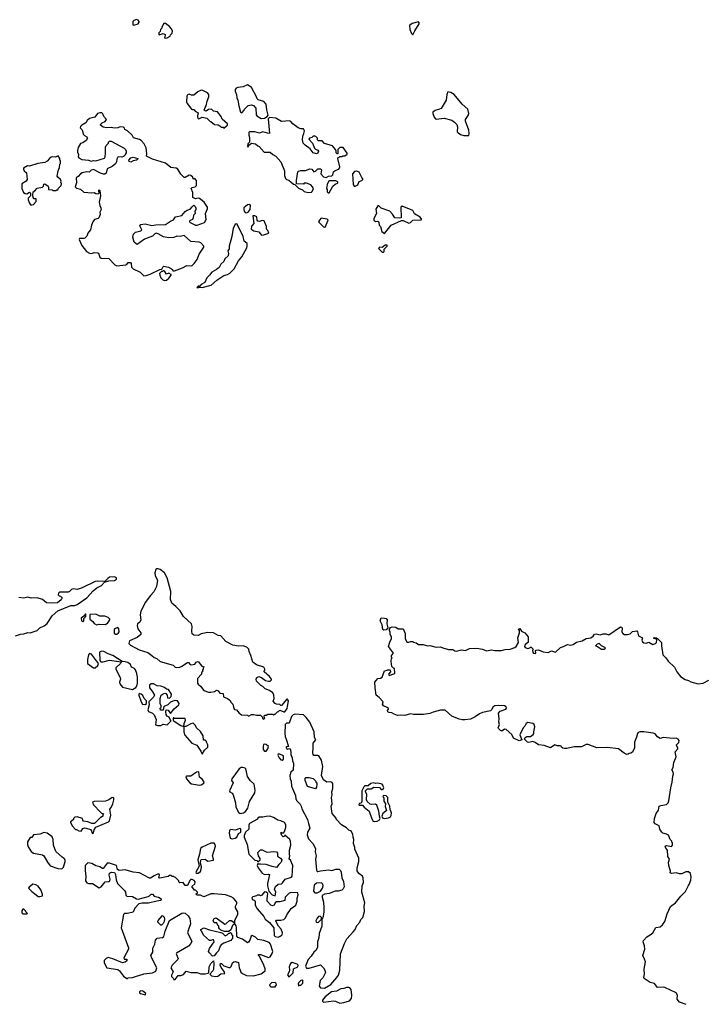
# Model space of a CAD drawing. Extents: x 2029662 to 2246637, y 225654 to 401419.
# Tile 242 of 256: x 2115315 to 2123798, y 367393 to 379538. Entities that reach past the tile are written whole.
import ezdxf

# ---------------------------------------------------------------- set-up
doc = ezdxf.new("R2010")
doc.units = 0

msp = doc.modelspace()

# ---------------------------------------------------------------- linework, layer by layer
at = {"layer": '0CON20XD'}
for points in [[(2116725, 379472), (2116775, 379488), (2116790, 379505), (2116790, 379515), (2116775, 379530), (2116755, 379538), (2116722, 379528), (2116710, 379515), (2116710, 379475), (2116725, 379472)], [(2117115, 379308), (2117135, 379313), (2117170, 379335), (2117175, 379350), (2117197, 379373), (2117200, 379395), (2117188, 379425), (2117163, 379453), (2117115, 379490), (2117095, 379490), (2117070, 379445), (2117070, 379435), (2117053, 379417), (2117047, 379393), (2117030, 379375), (2117030, 379355), (2117035, 379350), (2117086, 379366), (2117108, 379355), (2117110, 379345), (2117100, 379315), (2117115, 379308)], [(2120165, 379350), (2120189, 379401), (2120242, 379485), (2120245, 379500), (2120235, 379511), (2120155, 379490), (2120123, 379467), (2120128, 379415), (2120148, 379368), (2120165, 379350)], [(2117835, 378200), (2117865, 378230), (2117880, 378235), (2117880, 378255), (2117812, 378312), (2117800, 378345), (2117755, 378400), (2117705, 378410), (2117682, 378432), (2117645, 378428), (2117615, 378410), (2117602, 378412), (2117592, 378422), (2117602, 378455), (2117617, 378473), (2117628, 378532), (2117648, 378585), (2117648, 378615), (2117632, 378635), (2117575, 378663), (2117555, 378667), (2117514, 378646), (2117465, 378608), (2117435, 378607), (2117405, 378617), (2117385, 378610), (2117376, 378594), (2117374, 378525), (2117380, 378505), (2117435, 378432), (2117445, 378428), (2117465, 378430), (2117481, 378411), (2117518, 378388), (2117507, 378353), (2117507, 378335), (2117515, 378318), (2117525, 378313), (2117565, 378334), (2117622, 378322), (2117665, 378280), (2117675, 378280), (2117720, 378245), (2117765, 378240), (2117785, 378230), (2117802, 378212), (2117825, 378210), (2117835, 378200)], [(2118295, 378317), (2118335, 378324), (2118368, 378342), (2118382, 378358), (2118364, 378425), (2118357, 378495), (2118325, 378528), (2118258, 378548), (2118245, 378560), (2118237, 378587), (2118175, 378700), (2118160, 378715), (2118125, 378732), (2118072, 378708), (2118005, 378702), (2117987, 378693), (2117972, 378675), (2117972, 378655), (2117988, 378615), (2117992, 378575), (2118006, 378546), (2118018, 378475), (2118040, 378395), (2118055, 378390), (2118085, 378420), (2118090, 378435), (2118135, 378478), (2118175, 378488), (2118198, 378478), (2118230, 378445), (2118232, 378365), (2118241, 378351), (2118295, 378317)], [(2120855, 378110), (2120861, 378135), (2120854, 378174), (2120814, 378286), (2120815, 378308), (2120846, 378355), (2120855, 378380), (2120842, 378432), (2120774, 378495), (2120677, 378615), (2120635, 378639), (2120595, 378648), (2120584, 378616), (2120576, 378545), (2120516, 378444), (2120495, 378432), (2120442, 378418), (2120410, 378395), (2120410, 378380), (2120427, 378337), (2120444, 378314), (2120455, 378310), (2120553, 378323), (2120648, 378298), (2120681, 378275), (2120706, 378245), (2120716, 378215), (2120714, 378155), (2120725, 378142), (2120755, 378123), (2120795, 378110), (2120855, 378110)], [(2116845, 376380), (2116875, 376384), (2116925, 376400), (2117045, 376458), (2117068, 376462), (2117080, 376485), (2117095, 376498), (2117150, 376485), (2117186, 376466), (2117200, 376455), (2117205, 376440), (2117225, 376440), (2117325, 376477), (2117375, 376504), (2117437, 376503), (2117469, 376531), (2117505, 376578), (2117528, 376645), (2117585, 376730), (2117588, 376745), (2117550, 376785), (2117530, 376795), (2117425, 376800), (2117345, 376876), (2117295, 376862), (2117255, 376869), (2117215, 376850), (2117155, 376846), (2117088, 376858), (2117025, 376898), (2116997, 376903), (2116982, 376898), (2116954, 376866), (2116855, 376829), (2116765, 376766), (2116746, 376775), (2116728, 376795), (2116712, 376855), (2116718, 376892), (2116744, 376916), (2116808, 376932), (2116822, 376945), (2116799, 376995), (2116808, 377012), (2116865, 377018), (2116945, 377000), (2116995, 377009), (2117115, 377011), (2117175, 377051), (2117212, 377068), (2117237, 377105), (2117315, 377123), (2117357, 377173), (2117380, 377190), (2117420, 377200), (2117441, 377229), (2117465, 377248), (2117480, 377235), (2117487, 377213), (2117487, 377195), (2117474, 377175), (2117480, 377145), (2117459, 377125), (2117457, 377095), (2117447, 377073), (2117410, 377055), (2117408, 377045), (2117418, 377035), (2117485, 377003), (2117506, 377004), (2117594, 377036), (2117616, 377075), (2117608, 377145), (2117630, 377205), (2117630, 377225), (2117592, 377285), (2117535, 377332), (2117515, 377338), (2117485, 377328), (2117450, 377345), (2117450, 377405), (2117430, 377455), (2117442, 377468), (2117480, 377475), (2117497, 377493), (2117497, 377555), (2117475, 377580), (2117462, 377572), (2117450, 377585), (2117450, 377595), (2117425, 377616), (2117405, 377620), (2117355, 377592), (2117345, 377592), (2117305, 377632), (2117265, 377693), (2117247, 377705), (2117180, 377715), (2117115, 377766), (2116955, 377819), (2116880, 377855), (2116884, 377885), (2116874, 377955), (2116869, 377975), (2116851, 378005), (2116815, 378046), (2116795, 378059), (2116721, 378081), (2116703, 378115), (2116645, 378167), (2116612, 378182), (2116608, 378198), (2116595, 378210), (2116555, 378218), (2116525, 378202), (2116485, 378200), (2116445, 378208), (2116385, 378203), (2116345, 378210), (2116310, 378235), (2116310, 378245), (2116334, 378266), (2116369, 378281), (2116388, 378305), (2116352, 378345), (2116340, 378375), (2116327, 378387), (2116305, 378390), (2116275, 378382), (2116240, 378335), (2116175, 378318), (2116147, 378293), (2116130, 378265), (2116080, 378235), (2116065, 378220), (2116060, 378205), (2116080, 378185), (2116088, 378165), (2116098, 378125), (2116115, 378108), (2116143, 378093), (2116152, 378075), (2116135, 378047), (2116095, 378020), (2116065, 378010), (2116038, 377962), (2116030, 377925), (2116030, 377905), (2116042, 377875), (2116038, 377845), (2116045, 377832), (2116080, 377815), (2116165, 377803), (2116195, 377793), (2116225, 377800), (2116255, 377798), (2116360, 377830), (2116368, 377845), (2116372, 377895), (2116373, 377967), (2116380, 377985), (2116410, 378015), (2116410, 378025), (2116425, 378040), (2116445, 378040), (2116605, 377952), (2116622, 377935), (2116630, 377915), (2116630, 377895), (2116620, 377885), (2116620, 377875), (2116595, 377852), (2116575, 377842), (2116535, 377848), (2116525, 377840), (2116513, 377817), (2116510, 377785), (2116495, 377760), (2116455, 377728), (2116395, 377700), (2116380, 377645), (2116366, 377634), (2116351, 377631), (2116314, 377644), (2116225, 377688), (2116195, 377680), (2116172, 377658), (2116138, 377662), (2116085, 377648), (2116064, 377636), (2116036, 377604), (2116010, 377585), (2116017, 377525), (2116000, 377475), (2116015, 377460), (2116066, 377446), (2116105, 377412), (2116205, 377403), (2116235, 377407), (2116255, 377393), (2116282, 377388), (2116300, 377405), (2116293, 377413), (2116292, 377438), (2116305, 377430), (2116310, 377365), (2116297, 377287), (2116304, 377244), (2116317, 377217), (2116320, 377195), (2116304, 377165), (2116306, 377134), (2116293, 377095), (2116285, 377087), (2116239, 377071), (2116217, 377045), (2116200, 377005), (2116190, 376945), (2116157, 376905), (2116143, 376867), (2116118, 376842), (2116105, 376837), (2116052, 376838), (2116050, 376825), (2116082, 376752), (2116140, 376680), (2116175, 376657), (2116205, 376653), (2116235, 376667), (2116275, 376663), (2116286, 376656), (2116305, 376610), (2116320, 376595), (2116415, 376590), (2116490, 376515), (2116513, 376503), (2116625, 376514), (2116635, 376517), (2116655, 376541), (2116681, 376541), (2116689, 376529), (2116694, 376485), (2116715, 376463), (2116802, 376425), (2116845, 376380)], [(2118875, 377408), (2118915, 377412), (2118925, 377420), (2118938, 377455), (2118928, 377478), (2118905, 377500), (2118855, 377520), (2118825, 377520), (2118815, 377510), (2118732, 377512), (2118730, 377555), (2118745, 377660), (2118755, 377670), (2118785, 377678), (2118842, 377678), (2118895, 377698), (2118920, 377695), (2118945, 377660), (2118965, 377668), (2118995, 377698), (2119025, 377698), (2119040, 377685), (2119032, 377635), (2119065, 377600), (2119095, 377592), (2119123, 377607), (2119165, 377610), (2119180, 377625), (2119185, 377660), (2119205, 377677), (2119252, 377695), (2119266, 377724), (2119240, 377825), (2119242, 377838), (2119255, 377840), (2119265, 377850), (2119295, 377850), (2119303, 377857), (2119325, 377860), (2119355, 377880), (2119357, 377893), (2119305, 377960), (2119265, 377960), (2119240, 377935), (2119240, 377885), (2119232, 377882), (2119220, 377895), (2119220, 377915), (2119210, 377935), (2119175, 377980), (2119075, 378010), (2119045, 378043), (2119003, 378043), (2118990, 378055), (2118990, 378075), (2118970, 378095), (2118955, 378100), (2118935, 378100), (2118920, 378085), (2118890, 378075), (2118882, 378065), (2118928, 378015), (2118954, 377954), (2118965, 377942), (2118995, 377930), (2119002, 377915), (2118995, 377892), (2118976, 377884), (2118935, 377894), (2118898, 377945), (2118835, 377988), (2118813, 378015), (2118803, 378055), (2118808, 378102), (2118822, 378135), (2118828, 378165), (2118815, 378190), (2118785, 378192), (2118750, 378205), (2118685, 378252), (2118662, 378282), (2118645, 378288), (2118545, 378283), (2118475, 378323), (2118398, 378332), (2118382, 378315), (2118398, 378135), (2118373, 378137), (2118315, 378156), (2118275, 378139), (2118215, 378154), (2118150, 378155), (2118140, 378145), (2118140, 378115), (2118152, 378085), (2118150, 378025), (2118130, 378005), (2118130, 377985), (2118120, 377975), (2118135, 377970), (2118142, 377988), (2118175, 378013), (2118226, 378006), (2118255, 377980), (2118270, 377975), (2118333, 377903), (2118405, 377902), (2118436, 377876), (2118476, 377856), (2118537, 377785), (2118580, 377675), (2118582, 377615), (2118595, 377580), (2118608, 377568), (2118635, 377560), (2118695, 377510), (2118710, 377505), (2118755, 377460), (2118805, 377440), (2118825, 377420), (2118875, 377408)], [(2115465, 377252), (2115485, 377260), (2115520, 377295), (2115518, 377328), (2115495, 377330), (2115483, 377343), (2115478, 377375), (2115480, 377415), (2115500, 377425), (2115532, 377458), (2115595, 377470), (2115607, 377483), (2115612, 377508), (2115625, 377512), (2115668, 377485), (2115672, 377475), (2115672, 377442), (2115715, 377440), (2115725, 377430), (2115765, 377430), (2115775, 377440), (2115785, 377440), (2115792, 377458), (2115828, 377492), (2115830, 377515), (2115822, 377535), (2115827, 377547), (2115818, 377565), (2115784, 377594), (2115777, 377607), (2115788, 377675), (2115807, 377715), (2115810, 377755), (2115820, 377765), (2115820, 377795), (2115810, 377805), (2115810, 377825), (2115788, 377858), (2115755, 377842), (2115725, 377847), (2115705, 377840), (2115682, 377825), (2115656, 377794), (2115625, 377778), (2115538, 377762), (2115435, 377730), (2115413, 377737), (2115362, 377708), (2115360, 377695), (2115370, 377675), (2115397, 377647), (2115408, 377565), (2115393, 377547), (2115340, 377515), (2115340, 377455), (2115362, 377405), (2115383, 377393), (2115405, 377390), (2115435, 377410), (2115448, 377398), (2115450, 377365), (2115420, 377335), (2115418, 377315), (2115434, 377274), (2115450, 377255), (2115465, 377252)], [(2116685, 377781), (2116667, 377787), (2116662, 377805), (2116686, 377834), (2116715, 377841), (2116772, 377825), (2116770, 377815), (2116755, 377804), (2116714, 377796), (2116685, 377781)], [(2119455, 377483), (2119485, 377500), (2119505, 377542), (2119537, 377553), (2119550, 377565), (2119550, 377575), (2119535, 377590), (2119502, 377655), (2119475, 377670), (2119444, 377666), (2119422, 377635), (2119430, 377505), (2119440, 377485), (2119455, 377483)], [(2119135, 377400), (2119178, 377485), (2119205, 377510), (2119235, 377520), (2119240, 377525), (2119238, 377538), (2119215, 377548), (2119165, 377552), (2119138, 377552), (2119125, 377540), (2119110, 377505), (2119100, 377455), (2119110, 377445), (2119110, 377415), (2119122, 377402), (2119135, 377400)], [(2118115, 377154), (2118134, 377165), (2118160, 377195), (2118162, 377245), (2118155, 377258), (2118125, 377253), (2118082, 377215), (2118079, 377195), (2118083, 377175), (2118095, 377161), (2118115, 377154)], [(2119815, 376900), (2119896, 377004), (2120025, 377062), (2120045, 377060), (2120115, 377027), (2120135, 377036), (2120165, 377066), (2120265, 377069), (2120278, 377075), (2120255, 377100), (2120185, 377143), (2120164, 377184), (2120035, 377238), (2120018, 377225), (2120020, 377095), (2119995, 377088), (2119943, 377093), (2119915, 377140), (2119880, 377175), (2119773, 377213), (2119745, 377240), (2119735, 377240), (2119708, 377202), (2119718, 377145), (2119683, 377087), (2119683, 377065), (2119705, 377048), (2119732, 377052), (2119745, 377040), (2119750, 377005), (2119766, 376986), (2119783, 376923), (2119815, 376900)], [(2118300, 376880), (2118325, 376883), (2118390, 376905), (2118378, 376938), (2118360, 376955), (2118358, 376985), (2118330, 377055), (2118305, 377060), (2118275, 377050), (2118255, 377052), (2118243, 377063), (2118240, 377105), (2118215, 377120), (2118192, 377118), (2118203, 377025), (2118175, 376989), (2118169, 376955), (2118205, 376933), (2118265, 376920), (2118300, 376880)], [(2119075, 376978), (2119085, 376980), (2119120, 377065), (2119107, 377077), (2119035, 377088), (2119014, 377066), (2119002, 377045), (2119064, 376984), (2119075, 376978)], [(2117515, 376230), (2117525, 376240), (2117545, 376240), (2117565, 376233), (2117678, 376265), (2117746, 376324), (2117835, 376383), (2117877, 376393), (2117908, 376412), (2117961, 376465), (2118014, 376565), (2118055, 376612), (2118116, 376725), (2118123, 376745), (2118122, 376775), (2118086, 376806), (2118073, 376865), (2117997, 377015), (2117985, 377020), (2117975, 377012), (2117950, 376965), (2117932, 376865), (2117899, 376745), (2117899, 376711), (2117882, 376685), (2117892, 376655), (2117887, 376625), (2117845, 376588), (2117832, 376555), (2117795, 376522), (2117775, 376483), (2117745, 376457), (2117685, 376424), (2117657, 376385), (2117623, 376355), (2117600, 376295), (2117555, 376270), (2117538, 376252), (2117515, 376250), (2117500, 376235), (2117515, 376230)], [(2119805, 376670), (2119812, 376678), (2119813, 376707), (2119848, 376745), (2119847, 376757), (2119825, 376757), (2119785, 376728), (2119755, 376730), (2119740, 376715), (2119785, 376670), (2119805, 376670)], [(2117105, 376321), (2117125, 376323), (2117155, 376348), (2117182, 376385), (2117182, 376395), (2117155, 376410), (2117125, 376398), (2117105, 376430), (2117095, 376440), (2117085, 376440), (2117075, 376430), (2117065, 376430), (2117040, 376405), (2117042, 376385), (2117058, 376355), (2117079, 376329), (2117105, 376321)], [(2118325, 370910), (2118340, 370925), (2118330, 370935), (2118335, 370960), (2118355, 370960), (2118375, 370970), (2118435, 370970), (2118445, 370960), (2118455, 370970), (2118468, 370972), (2118495, 371000), (2118507, 371003), (2118525, 371020), (2118575, 371000), (2118588, 371002), (2118615, 371042), (2118621, 371065), (2118630, 371135), (2118625, 371150), (2118617, 371157), (2118610, 371155), (2118545, 371080), (2118535, 371080), (2118525, 371090), (2118484, 371094), (2118465, 371102), (2118444, 371134), (2118453, 371165), (2118452, 371205), (2118438, 371235), (2118395, 371263), (2118344, 371284), (2118315, 371312), (2118290, 371325), (2118235, 371380), (2118232, 371405), (2118242, 371425), (2118265, 371437), (2118300, 371425), (2118348, 371388), (2118385, 371380), (2118405, 371380), (2118420, 371395), (2118420, 371405), (2118398, 371435), (2118332, 371492), (2118330, 371505), (2118340, 371515), (2118340, 371525), (2118325, 371550), (2118235, 371580), (2118193, 371615), (2118168, 371695), (2118144, 371744), (2118140, 371775), (2118122, 371795), (2118075, 371816), (2118015, 371812), (2117944, 371824), (2117858, 371868), (2117795, 371937), (2117765, 371943), (2117705, 371973), (2117635, 371979), (2117595, 371969), (2117555, 371964), (2117515, 371944), (2117465, 371947), (2117444, 371964), (2117439, 371995), (2117444, 372055), (2117436, 372086), (2117336, 372175), (2117294, 372245), (2117241, 372301), (2117192, 372342), (2117175, 372385), (2117179, 372485), (2117134, 372654), (2117100, 372715), (2117050, 372755), (2117025, 372764), (2117005, 372764), (2116996, 372755), (2116981, 372715), (2116985, 372678), (2117014, 372625), (2117004, 372545), (2116969, 372481), (2116927, 372435), (2116862, 372348), (2116860, 372335), (2116809, 372241), (2116800, 372195), (2116809, 372135), (2116797, 372105), (2116768, 372085), (2116763, 372067), (2116774, 372024), (2116810, 371975), (2116808, 371955), (2116764, 371916), (2116670, 371875), (2116660, 371845), (2116681, 371821), (2116790, 371765), (2116895, 371733), (2116947, 371697), (2116975, 371670), (2117005, 371657), (2117050, 371620), (2117210, 371575), (2117235, 371553), (2117255, 371547), (2117289, 371551), (2117317, 371563), (2117385, 371610), (2117398, 371608), (2117420, 371585), (2117435, 371580), (2117475, 371590), (2117490, 371605), (2117490, 371615), (2117515, 371620), (2117562, 371562), (2117590, 371555), (2117580, 371545), (2117580, 371525), (2117570, 371515), (2117570, 371495), (2117560, 371485), (2117558, 371465), (2117508, 371412), (2117508, 371355), (2117515, 371340), (2117546, 371316), (2117585, 371262), (2117645, 371242), (2117675, 371242), (2117717, 371253), (2117745, 371268), (2117765, 371260), (2117785, 371232), (2117825, 371228), (2117830, 371185), (2117877, 371167), (2117906, 371146), (2117922, 371115), (2117944, 371094), (2117955, 371040), (2117965, 371030), (2117990, 371025), (2118024, 370984), (2118037, 370977), (2118053, 370963), (2118125, 370960), (2118135, 370950), (2118145, 370950), (2118175, 370968), (2118205, 370968), (2118235, 370958), (2118285, 370960), (2118308, 370938), (2118312, 370922), (2118325, 370910)], [(2115265, 371936), (2115325, 371959), (2115365, 371961), (2115415, 371978), (2115445, 371976), (2115532, 372005), (2115562, 372038), (2115617, 372063), (2115655, 372091), (2115714, 372186), (2115784, 372246), (2115945, 372313), (2115995, 372312), (2116026, 372324), (2116145, 372407), (2116220, 372495), (2116265, 372529), (2116325, 372557), (2116362, 372598), (2116415, 372618), (2116485, 372621), (2116510, 372635), (2116510, 372655), (2116485, 372666), (2116425, 372660), (2116404, 372646), (2116365, 372610), (2116275, 372614), (2116245, 372608), (2116085, 372530), (2116025, 372511), (2115974, 372516), (2115955, 372510), (2115930, 372485), (2115912, 372478), (2115805, 372478), (2115792, 372465), (2115790, 372445), (2115802, 372432), (2115818, 372428), (2115840, 372405), (2115826, 372384), (2115783, 372347), (2115725, 372340), (2115645, 372343), (2115595, 372387), (2115530, 372405), (2115455, 372403), (2115415, 372414), (2115365, 372402), (2115305, 372409)], [(2116095, 372116), (2116105, 372124), (2116108, 372152), (2116130, 372175), (2116130, 372205), (2116125, 372210), (2116108, 372182), (2116074, 372155), (2116079, 372125), (2116095, 372116)], [(2116265, 372074), (2116295, 372081), (2116375, 372078), (2116402, 372098), (2116428, 372135), (2116428, 372145), (2116406, 372166), (2116365, 372182), (2116305, 372179), (2116255, 372204), (2116185, 372200), (2116180, 372195), (2116182, 372145), (2116216, 372116), (2116235, 372089), (2116265, 372074)], [(2119807, 372007), (2119793, 372015), (2119788, 372075), (2119762, 372125), (2119775, 372158), (2119816, 372156), (2119835, 372150), (2119850, 372135), (2119843, 372087), (2119858, 372035), (2119835, 372010), (2119807, 372007)], [(2116515, 371960), (2116536, 371974), (2116542, 371988), (2116540, 372025), (2116525, 372040), (2116495, 372030), (2116480, 372015), (2116482, 371972), (2116495, 371960), (2116515, 371960)], [(2123025, 367948), (2123004, 367995), (2123026, 368075), (2123023, 368115), (2123007, 368165), (2123009, 368181), (2123054, 368225), (2123095, 368248), (2123126, 368275), (2123165, 368342), (2123215, 368349), (2123246, 368375), (2123274, 368415), (2123301, 368509), (2123345, 368600), (2123405, 368646), (2123472, 368728), (2123530, 368785), (2123565, 368860), (2123575, 368870), (2123596, 368925), (2123600, 368965), (2123590, 369005), (2123566, 369026), (2123535, 369028), (2123485, 369002), (2123455, 369002), (2123415, 369013), (2123355, 369008), (2123340, 369015), (2123342, 369035), (2123324, 369104), (2123320, 369145), (2123330, 369185), (2123312, 369215), (2123308, 369295), (2123285, 369320), (2123280, 369345), (2123295, 369352), (2123355, 369340), (2123370, 369355), (2123370, 369385), (2123360, 369395), (2123360, 369405), (2123340, 369425), (2123319, 369479), (2123295, 369493), (2123250, 369505), (2123238, 369515), (2123214, 369554), (2123203, 369595), (2123155, 369621), (2123144, 369634), (2123147, 369685), (2123169, 369745), (2123195, 369788), (2123204, 369835), (2123225, 369847), (2123295, 369859), (2123315, 369878), (2123325, 369904), (2123347, 370065), (2123365, 370135), (2123371, 370205), (2123381, 370235), (2123376, 370256), (2123360, 370285), (2123377, 370315), (2123386, 370375), (2123414, 370444), (2123402, 370508), (2123435, 370545), (2123435, 370558), (2123418, 370585), (2123418, 370595), (2123445, 370624), (2123451, 370645), (2123438, 370665), (2123415, 370675), (2123375, 370671), (2123255, 370683), (2123215, 370670), (2123182, 370692), (2123155, 370728), (2123132, 370738), (2123017, 370753), (2122965, 370753), (2122943, 370747), (2122935, 370735), (2122925, 370687), (2122901, 370625), (2122901, 370555), (2122876, 370504), (2122855, 370490), (2122835, 370488), (2122823, 370477), (2122805, 370474), (2122772, 370492), (2122704, 370544), (2122565, 370562), (2122437, 370557), (2122328, 370598), (2122305, 370596), (2122245, 370570), (2122155, 370567), (2122065, 370547), (2122035, 370547), (2122014, 370554), (2122000, 370565), (2121996, 370576), (2121982, 370582), (2121945, 370583), (2121915, 370593), (2121865, 370558), (2121785, 370584), (2121715, 370593), (2121675, 370623), (2121645, 370633), (2121595, 370624), (2121578, 370628), (2121543, 370663), (2121550, 370685), (2121572, 370698), (2121615, 370698), (2121649, 370721), (2121657, 370735), (2121656, 370755), (2121672, 370815), (2121660, 370845), (2121645, 370858), (2121585, 370870), (2121565, 370858), (2121547, 370823), (2121528, 370805), (2121487, 370715), (2121508, 370655), (2121475, 370644), (2121406, 370676), (2121385, 370723), (2121315, 370781), (2121295, 370787), (2121265, 370764), (2121245, 370772), (2121220, 370795), (2121216, 370805), (2121236, 370845), (2121226, 370875), (2121230, 370915), (2121224, 370986), (2121242, 371008), (2121312, 371035), (2121322, 371045), (2121315, 371062), (2121295, 371073), (2121225, 371079), (2121175, 371074), (2121153, 371057), (2121141, 371029), (2121125, 371013), (2121025, 370993), (2120988, 370975), (2120935, 370938), (2120875, 370910), (2120805, 370902), (2120775, 370902), (2120735, 370912), (2120648, 370948), (2120565, 371020), (2120507, 371023), (2120415, 370998), (2120375, 370979), (2120295, 370969), (2120175, 370969), (2120135, 370976), (2120066, 370954), (2120015, 370961), (2119975, 370956), (2119935, 370970), (2119905, 370990), (2119874, 370994), (2119855, 371002), (2119854, 371016), (2119867, 371033), (2119865, 371040), (2119850, 371055), (2119804, 371074), (2119792, 371095), (2119800, 371125), (2119749, 371179), (2119713, 371205), (2119700, 371295), (2119698, 371365), (2119711, 371389), (2119735, 371412), (2119765, 371417), (2119785, 371430), (2119815, 371508), (2119847, 371513), (2119855, 371520), (2119885, 371520), (2119890, 371495), (2119863, 371465), (2119875, 371450), (2119932, 371468), (2119942, 371478), (2119940, 371535), (2119925, 371540), (2119908, 371558), (2119898, 371625), (2119903, 371657), (2119910, 371665), (2119900, 371675), (2119902, 371695), (2119928, 371725), (2119867, 371805), (2119881, 371859), (2119904, 371906), (2119902, 371925), (2119887, 371955), (2119886, 371985), (2119878, 372005), (2119878, 372022), (2119891, 372039), (2119912, 372048), (2119955, 372046), (2119984, 372024), (2120045, 372026), (2120072, 371965), (2120069, 371905), (2120087, 371867), (2120098, 371858), (2120115, 371858), (2120135, 371868), (2120165, 371870), (2120175, 371860), (2120205, 371852), (2120235, 371832), (2120293, 371833), (2120345, 371813), (2120375, 371818), (2120455, 371797), (2120505, 371802), (2120535, 371788), (2120605, 371771), (2120659, 371769), (2120685, 371752), (2120705, 371748), (2120767, 371767), (2120815, 371758), (2120865, 371782), (2120955, 371786), (2121025, 371774), (2121075, 371754), (2121135, 371766), (2121175, 371759), (2121261, 371759), (2121305, 371771), (2121365, 371774), (2121425, 371792), (2121442, 371805), (2121468, 371855), (2121460, 371915), (2121483, 371975), (2121482, 372002), (2121470, 372025), (2121485, 372028), (2121507, 371997), (2121545, 371976), (2121590, 371925), (2121588, 371855), (2121554, 371836), (2121546, 371824), (2121544, 371805), (2121552, 371792), (2121585, 371781), (2121610, 371790), (2121615, 371800), (2121625, 371800), (2121650, 371775), (2121642, 371755), (2121647, 371735), (2121655, 371724), (2121675, 371718), (2121682, 371725), (2121678, 371755), (2121687, 371763), (2121715, 371764), (2121775, 371741), (2121835, 371734), (2121875, 371751), (2121925, 371736), (2121985, 371796), (2122025, 371806), (2122075, 371833), (2122115, 371824), (2122145, 371832), (2122185, 371859), (2122255, 371877), (2122304, 371906), (2122362, 371915), (2122388, 371932), (2122405, 371959), (2122425, 371961), (2122475, 371950), (2122515, 371961), (2122545, 371961), (2122585, 371951), (2122727, 372047), (2122740, 372045), (2122747, 372035), (2122744, 371984), (2122756, 371966), (2122775, 371953), (2122815, 371954), (2122845, 371964), (2122875, 371990), (2122929, 371999), (2122938, 371988), (2122948, 371938), (2123000, 371915), (2122989, 371885), (2122999, 371865), (2123015, 371852), (2123045, 371847), (2123075, 371859), (2123125, 371831), (2123157, 371843), (2123173, 371857), (2123177, 371887), (2123167, 371897), (2123140, 371905), (2123140, 371915), (2123145, 371916), (2123170, 371915), (2123185, 371907), (2123226, 371865), (2123234, 371854), (2123232, 371815), (2123251, 371705), (2123288, 371668), (2123315, 371626), (2123395, 371552), (2123421, 371495), (2123466, 371435), (2123525, 371401), (2123565, 371388), (2123595, 371371), (2123685, 371347), (2123745, 371356), (2123815, 371392)], [(2116705, 371274), (2116749, 371301), (2116762, 371318), (2116770, 371355), (2116770, 371435), (2116763, 371443), (2116760, 371475), (2116745, 371520), (2116730, 371535), (2116695, 371550), (2116681, 371585), (2116648, 371608), (2116615, 371619), (2116581, 371621), (2116464, 371694), (2116405, 371717), (2116353, 371745), (2116323, 371747), (2116298, 371735), (2116302, 371635), (2116315, 371618), (2116345, 371618), (2116425, 371636), (2116568, 371618), (2116557, 371595), (2116500, 371545), (2116503, 371525), (2116554, 371425), (2116559, 371405), (2116546, 371365), (2116549, 371345), (2116585, 371304), (2116705, 371274)], [(2122525, 371773), (2122542, 371785), (2122535, 371794), (2122493, 371813), (2122465, 371842), (2122440, 371835), (2122420, 371815), (2122445, 371808), (2122493, 371774), (2122525, 371773)], [(2116245, 371542), (2116278, 371572), (2116287, 371597), (2116200, 371710), (2116175, 371720), (2116162, 371705), (2116153, 371645), (2116153, 371595), (2116224, 371544), (2116245, 371542)], [(2117015, 370830), (2117055, 370832), (2117085, 370850), (2117135, 370842), (2117178, 370885), (2117180, 370895), (2117170, 370905), (2117160, 370935), (2117135, 370948), (2117122, 370965), (2117117, 371005), (2117124, 371026), (2117145, 371022), (2117175, 370980), (2117221, 371039), (2117280, 371085), (2117282, 371105), (2117272, 371125), (2117260, 371135), (2117235, 371140), (2117205, 371132), (2117175, 371118), (2117144, 371086), (2117092, 371068), (2117085, 371020), (2117052, 371022), (2117050, 371045), (2117060, 371055), (2117060, 371075), (2117048, 371105), (2117050, 371165), (2117062, 371208), (2117086, 371224), (2117105, 371230), (2117117, 371227), (2117133, 371205), (2117140, 371175), (2117165, 371170), (2117182, 371188), (2117187, 371217), (2117150, 371275), (2117125, 371282), (2117101, 371301), (2117055, 371318), (2117013, 371323), (2116966, 371346), (2116935, 371347), (2116915, 371330), (2116918, 371295), (2116950, 371255), (2116978, 371205), (2116965, 371180), (2116910, 371125), (2116912, 371085), (2116894, 371024), (2116904, 371004), (2116954, 370984), (2116972, 370965), (2116997, 370905), (2116991, 370841), (2117015, 370830)], [(2116865, 371093), (2116878, 371105), (2116878, 371138), (2116850, 371165), (2116835, 371200), (2116815, 371220), (2116792, 371228), (2116783, 371217), (2116783, 371205), (2116813, 371125), (2116832, 371095), (2116865, 371093)], [(2117565, 370480), (2117595, 370528), (2117637, 370563), (2117638, 370595), (2117620, 370625), (2117620, 370635), (2117605, 370650), (2117582, 370652), (2117578, 370705), (2117546, 370756), (2117498, 370805), (2117485, 370830), (2117455, 370860), (2117425, 370853), (2117365, 370818), (2117340, 370820), (2117343, 370857), (2117362, 370898), (2117357, 370917), (2117225, 370920), (2117217, 370927), (2117210, 370925), (2117210, 370895), (2117220, 370885), (2117305, 370833), (2117340, 370820), (2117339, 370755), (2117354, 370714), (2117438, 370615), (2117500, 370590), (2117549, 370515), (2117565, 370480)], [(2119075, 367593), (2119155, 367636), (2119228, 367722), (2119247, 367753), (2119264, 367815), (2119274, 368015), (2119321, 368145), (2119350, 368200), (2119435, 368290), (2119454, 368316), (2119474, 368366), (2119510, 368405), (2119525, 368438), (2119548, 368462), (2119567, 368537), (2119564, 368605), (2119573, 368645), (2119534, 368776), (2119540, 368855), (2119558, 368895), (2119553, 368953), (2119543, 368973), (2119497, 369007), (2119478, 369038), (2119478, 369075), (2119499, 369155), (2119497, 369195), (2119450, 369305), (2119449, 369329), (2119433, 369375), (2119437, 369425), (2119428, 369455), (2119427, 369487), (2119408, 369525), (2119395, 369532), (2119375, 369540), (2119345, 369568), (2119285, 369608), (2119220, 369675), (2119218, 369688), (2119168, 369745), (2119158, 369835), (2119168, 369865), (2119163, 369945), (2119172, 369975), (2119167, 370015), (2119178, 370055), (2119179, 370109), (2119169, 370129), (2119155, 370138), (2119105, 370132), (2119063, 370163), (2119037, 370217), (2119054, 370325), (2119039, 370405), (2119005, 370458), (2118993, 370463), (2118945, 370464), (2118934, 370474), (2118930, 370495), (2118936, 370556), (2118934, 370616), (2118970, 370655), (2118952, 370685), (2118948, 370755), (2118895, 370875), (2118851, 370931), (2118815, 370964), (2118715, 370972), (2118687, 370965), (2118670, 370945), (2118638, 370862), (2118605, 370860), (2118592, 370845), (2118584, 370735), (2118590, 370695), (2118603, 370665), (2118630, 370575), (2118605, 370570), (2118600, 370565), (2118602, 370555), (2118615, 370540), (2118645, 370550), (2118655, 370530), (2118662, 370495), (2118660, 370475), (2118678, 370435), (2118680, 370395), (2118692, 370365), (2118687, 370283), (2118662, 370258), (2118648, 370215), (2118652, 370175), (2118666, 370146), (2118668, 370085), (2118717, 369967), (2118720, 369925), (2118730, 369915), (2118730, 369905), (2118775, 369860), (2118788, 369838), (2118797, 369805), (2118864, 369674), (2118879, 369625), (2118893, 369565), (2118867, 369515), (2118863, 369485), (2118880, 369435), (2118932, 369375), (2118963, 369315), (2118960, 369275), (2118972, 369225), (2118964, 369185), (2118976, 369046), (2118985, 369032), (2118995, 369030), (2119025, 369040), (2119125, 369051), (2119165, 369044), (2119215, 369059), (2119255, 369058), (2119271, 369045), (2119281, 369025), (2119290, 368955), (2119308, 368908), (2119316, 368844), (2119304, 368816), (2119288, 368802), (2119245, 368789), (2119205, 368787), (2119135, 368761), (2119077, 368753), (2119048, 368735), (2119047, 368715), (2119064, 368654), (2119066, 368585), (2119066, 368535), (2119057, 368475), (2119048, 368445), (2119040, 368440), (2119040, 368465), (2119025, 368477), (2119005, 368480), (2118983, 368457), (2118968, 368422), (2118974, 368405), (2118985, 368401), (2119000, 368405), (2119035, 368440), (2119040, 368440), (2119042, 368425), (2119041, 368355), (2119011, 368265), (2119006, 368214), (2118990, 368165), (2118987, 368095), (2118968, 368055), (2118943, 368035), (2118910, 367985), (2118873, 367947), (2118842, 367865), (2118855, 367840), (2118885, 367838), (2119025, 367880), (2119062, 367845), (2119080, 367815), (2119088, 367785), (2119055, 367720), (2119023, 367687), (2119010, 367615), (2119028, 367598), (2119075, 367593)], [(2118355, 370514), (2118376, 370545), (2118383, 370573), (2118356, 370596), (2118335, 370602), (2118324, 370596), (2118319, 370575), (2118319, 370535), (2118335, 370514), (2118355, 370514)], [(2118555, 370404), (2118570, 370415), (2118569, 370459), (2118525, 370478), (2118505, 370477), (2118499, 370465), (2118515, 370433), (2118535, 370409), (2118555, 370404)], [(2118035, 369748), (2118075, 369754), (2118100, 369770), (2118128, 369812), (2118149, 369895), (2118217, 370003), (2118219, 370035), (2118208, 370108), (2118157, 370155), (2118124, 370204), (2118106, 370296), (2118095, 370307), (2118065, 370313), (2118048, 370312), (2118024, 370296), (2117932, 370175), (2117930, 370155), (2117949, 370125), (2117904, 370025), (2117908, 370015), (2117935, 369999), (2117948, 369978), (2117977, 369877), (2117981, 369825), (2118015, 369762), (2118035, 369748)], [(2117535, 370098), (2117555, 370100), (2117588, 370122), (2117590, 370135), (2117570, 370165), (2117532, 370195), (2117525, 370260), (2117498, 370255), (2117425, 370209), (2117375, 370206), (2117365, 370200), (2117373, 370173), (2117415, 370126), (2117435, 370112), (2117535, 370098)], [(2118965, 370050), (2118865, 370080), (2118838, 370155), (2118838, 370182), (2118845, 370190), (2118885, 370192), (2118937, 370177), (2118970, 370145), (2118970, 370135), (2118980, 370125), (2118980, 370105), (2118977, 370073), (2118965, 370050)], [(2119695, 369646), (2119725, 369652), (2119753, 369667), (2119762, 369685), (2119752, 369715), (2119747, 369775), (2119720, 369850), (2119705, 369863), (2119655, 369856), (2119640, 369860), (2119600, 369895), (2119592, 369915), (2119598, 369985), (2119580, 370015), (2119580, 370025), (2119605, 370049), (2119651, 370049), (2119685, 370070), (2119755, 370067), (2119774, 370044), (2119785, 370041), (2119805, 370053), (2119809, 370065), (2119797, 370097), (2119785, 370109), (2119735, 370119), (2119705, 370118), (2119685, 370126), (2119648, 370115), (2119615, 370088), (2119575, 370086), (2119562, 370075), (2119537, 370025), (2119536, 369894), (2119528, 369872), (2119505, 369870), (2119500, 369855), (2119505, 369850), (2119545, 369850), (2119564, 369824), (2119625, 369776), (2119660, 369680), (2119675, 369653), (2119695, 369646)], [(2116215, 369500), (2116225, 369510), (2116234, 369546), (2116255, 369580), (2116412, 369645), (2116421, 369655), (2116440, 369725), (2116428, 369802), (2116445, 369820), (2116463, 369865), (2116476, 369915), (2116475, 369940), (2116455, 369942), (2116414, 369916), (2116375, 369900), (2116235, 369896), (2116215, 369888), (2116226, 369855), (2116311, 369761), (2116325, 369750), (2116350, 369745), (2116340, 369735), (2116340, 369715), (2116325, 369700), (2116315, 369700), (2116237, 369623), (2116205, 369622), (2116155, 369642), (2116103, 369653), (2116092, 369665), (2116090, 369685), (2116023, 369707), (2115995, 369700), (2115980, 369685), (2115978, 369672), (2115955, 369650), (2115940, 369645), (2115940, 369635), (2115965, 369590), (2116005, 369550), (2116015, 369550), (2116045, 369532), (2116072, 369528), (2116095, 369560), (2116115, 369568), (2116135, 369567), (2116189, 369549), (2116202, 369532), (2116203, 369513), (2116215, 369500)], [(2119815, 369683), (2119865, 369694), (2119890, 369705), (2119899, 369721), (2119903, 369755), (2119885, 369795), (2119882, 369835), (2119857, 369885), (2119855, 369945), (2119835, 369964), (2119805, 369970), (2119798, 369965), (2119797, 369955), (2119806, 369935), (2119807, 369897), (2119826, 369865), (2119823, 369833), (2119839, 369785), (2119833, 369775), (2119793, 369747), (2119782, 369715), (2119792, 369692), (2119815, 369683)], [(2118465, 368730), (2118477, 368775), (2118460, 368815), (2118470, 368845), (2118503, 368877), (2118545, 368880), (2118559, 368891), (2118592, 368938), (2118667, 368963), (2118677, 368973), (2118683, 369105), (2118655, 369170), (2118640, 369185), (2118648, 369225), (2118642, 369235), (2118642, 369295), (2118660, 369355), (2118658, 369405), (2118646, 369426), (2118585, 369480), (2118580, 369465), (2118565, 369460), (2118550, 369475), (2118542, 369495), (2118542, 369518), (2118555, 369510), (2118575, 369510), (2118588, 369535), (2118598, 369575), (2118598, 369605), (2118580, 369635), (2118535, 369658), (2118500, 369665), (2118445, 369698), (2118402, 369712), (2118355, 369710), (2118315, 369700), (2118268, 369702), (2118255, 369690), (2118250, 369675), (2118152, 369625), (2118140, 369605), (2118140, 369555), (2118100, 369515), (2118083, 369477), (2118083, 369455), (2118121, 369365), (2118143, 369245), (2118215, 369173), (2118240, 369165), (2118255, 369150), (2118280, 369175), (2118282, 369192), (2118262, 369225), (2118252, 369265), (2118285, 369300), (2118305, 369300), (2118355, 369272), (2118371, 369269), (2118445, 369279), (2118485, 369273), (2118496, 369256), (2118495, 369220), (2118532, 369195), (2118550, 369175), (2118540, 369145), (2118512, 369118), (2118485, 369080), (2118431, 369091), (2118355, 369119), (2118285, 369120), (2118263, 369123), (2118255, 369130), (2118244, 369106), (2118256, 369075), (2118305, 369009), (2118335, 368996), (2118385, 369000), (2118398, 368995), (2118374, 368884), (2118373, 368855), (2118388, 368788), (2118430, 368745), (2118465, 368730)], [(2117935, 369436), (2117975, 369444), (2117994, 369456), (2118015, 369498), (2118042, 369518), (2118042, 369552), (2118032, 369562), (2117975, 369542), (2117915, 369548), (2117902, 369535), (2117899, 369505), (2117911, 369441), (2117935, 369436)], [(2115825, 369063), (2115841, 369069), (2115856, 369085), (2115876, 369155), (2115876, 369176), (2115865, 369192), (2115837, 369207), (2115759, 369279), (2115734, 369354), (2115726, 369426), (2115715, 369458), (2115655, 369502), (2115615, 369512), (2115565, 369490), (2115485, 369482), (2115465, 369450), (2115445, 369450), (2115413, 369397), (2115410, 369365), (2115419, 369335), (2115455, 369276), (2115485, 369259), (2115597, 369237), (2115611, 369225), (2115660, 369145), (2115693, 369103), (2115785, 369069), (2115825, 369063)], [(2117515, 369010), (2117545, 369030), (2117555, 369060), (2117558, 369088), (2117547, 369135), (2117548, 369172), (2117555, 369180), (2117605, 369182), (2117635, 369158), (2117705, 369170), (2117706, 369185), (2117694, 369225), (2117729, 369345), (2117727, 369365), (2117715, 369380), (2117675, 369381), (2117565, 369331), (2117544, 369315), (2117534, 369245), (2117514, 369175), (2117530, 369095), (2117490, 369025), (2117492, 369012), (2117515, 369010)], [(2117235, 367700), (2117271, 367749), (2117305, 367750), (2117335, 367760), (2117368, 367802), (2117426, 367786), (2117505, 367787), (2117545, 367768), (2117605, 367768), (2117642, 367778), (2117650, 367785), (2117652, 367855), (2117672, 367895), (2117705, 367930), (2117712, 367895), (2117706, 367824), (2117696, 367804), (2117660, 367765), (2117680, 367745), (2117735, 367736), (2117758, 367742), (2117795, 367768), (2117847, 367773), (2117838, 367798), (2117799, 367849), (2117788, 367875), (2117792, 367898), (2117805, 367898), (2117835, 367867), (2117895, 367848), (2117912, 367848), (2117925, 367860), (2117942, 367905), (2117955, 367918), (2117975, 367923), (2118015, 367910), (2118024, 367845), (2118034, 367815), (2118045, 367788), (2118062, 367772), (2118115, 367748), (2118200, 367745), (2118295, 367770), (2118342, 367808), (2118342, 367832), (2118328, 367875), (2118277, 367977), (2118262, 367995), (2118262, 368008), (2118285, 368008), (2118385, 367972), (2118405, 367980), (2118431, 368019), (2118437, 368045), (2118408, 368135), (2118392, 368155), (2118325, 368180), (2118255, 368194), (2118225, 368221), (2118185, 368240), (2118170, 368235), (2118156, 368184), (2118139, 368161), (2118125, 368152), (2118065, 368198), (2118008, 368218), (2117993, 368233), (2117990, 368335), (2117985, 368360), (2117970, 368385), (2117968, 368425), (2118008, 368505), (2118008, 368535), (2117978, 368585), (2117978, 368605), (2117993, 368637), (2117992, 368655), (2117951, 368701), (2117925, 368718), (2117855, 368742), (2117715, 368757), (2117675, 368757), (2117585, 368720), (2117545, 368740), (2117505, 368740), (2117490, 368755), (2117508, 368762), (2117510, 368775), (2117485, 368800), (2117472, 368802), (2117440, 368845), (2117475, 368880), (2117480, 368895), (2117480, 368905), (2117469, 368919), (2117442, 368932), (2117428, 368932), (2117415, 368920), (2117385, 368860), (2117355, 368860), (2117330, 368895), (2117292, 368892), (2117280, 368905), (2117278, 368918), (2117238, 368958), (2117225, 368960), (2117215, 368970), (2117195, 368970), (2117185, 368980), (2117165, 368980), (2117145, 368970), (2117045, 368950), (2117030, 368955), (2117038, 368985), (2117035, 369000), (2117015, 368997), (2116974, 368976), (2116930, 368950), (2116915, 368949), (2116795, 369016), (2116715, 369021), (2116615, 369050), (2116544, 369044), (2116520, 369055), (2116510, 369105), (2116425, 369134), (2116396, 369134), (2116345, 369070), (2116335, 369070), (2116305, 369090), (2116255, 369100), (2116205, 369130), (2116155, 369140), (2116123, 369105), (2116122, 369045), (2116131, 368969), (2116126, 368916), (2116142, 368892), (2116165, 368884), (2116215, 368883), (2116295, 368828), (2116319, 368841), (2116370, 368905), (2116415, 368908), (2116428, 368915), (2116432, 368935), (2116418, 368985), (2116425, 369010), (2116448, 369022), (2116485, 369020), (2116496, 368996), (2116507, 368927), (2116522, 368882), (2116607, 368795), (2116619, 368775), (2116625, 368740), (2116635, 368728), (2116705, 368722), (2116755, 368693), (2116775, 368689), (2116898, 368722), (2116917, 368733), (2116935, 368752), (2116952, 368752), (2116975, 368728), (2117005, 368719), (2117028, 368715), (2117062, 368695), (2117055, 368674), (2117005, 368667), (2116905, 368640), (2116825, 368640), (2116785, 368632), (2116735, 368580), (2116715, 368530), (2116645, 368514), (2116607, 368513), (2116595, 368500), (2116568, 368338), (2116658, 368088), (2116659, 368075), (2116600, 367965), (2116605, 367948), (2116638, 367948), (2116635, 367930), (2116616, 367914), (2116585, 367903), (2116465, 367954), (2116405, 367969), (2116380, 367960), (2116359, 367935), (2116356, 367905), (2116392, 367845), (2116525, 367822), (2116545, 367806), (2116595, 367742), (2116635, 367710), (2116645, 367710), (2116655, 367720), (2116707, 367723), (2116758, 367742), (2116837, 367763), (2116845, 367770), (2116955, 367782), (2116995, 367800), (2117008, 367845), (2116944, 367964), (2116934, 367995), (2116956, 368035), (2116958, 368085), (2116981, 368135), (2116991, 368185), (2117012, 368208), (2117075, 368216), (2117092, 368228), (2117110, 368295), (2117163, 368427), (2117315, 368518), (2117335, 368523), (2117358, 368518), (2117393, 368485), (2117412, 368452), (2117424, 368385), (2117392, 368305), (2117387, 368275), (2117437, 368173), (2117426, 368144), (2117398, 368112), (2117248, 368025), (2117244, 368015), (2117248, 368008), (2117270, 367955), (2117267, 367945), (2117197, 367875), (2117180, 367845), (2117210, 367795), (2117188, 367752), (2117188, 367738), (2117210, 367715), (2117215, 367700), (2117235, 367700)], [(2115542, 368722), (2115565, 368722), (2115595, 368730), (2115597, 368753), (2115576, 368805), (2115545, 368850), (2115515, 368867), (2115476, 368874), (2115431, 368839), (2115422, 368825), (2115464, 368784), (2115520, 368745), (2115542, 368722)], [(2118958, 368768), (2118985, 368770), (2119025, 368790), (2119050, 368825), (2119059, 368855), (2119056, 368875), (2119040, 368890), (2118975, 368887), (2118948, 368862), (2118938, 368788), (2118958, 368768)], [(2118505, 368222), (2118528, 368232), (2118555, 368252), (2118556, 368275), (2118541, 368321), (2118507, 368357), (2118473, 368417), (2118485, 368430), (2118535, 368430), (2118575, 368440), (2118595, 368460), (2118610, 368495), (2118664, 368576), (2118720, 368615), (2118740, 368665), (2118738, 368702), (2118750, 368745), (2118745, 368770), (2118665, 368772), (2118640, 368765), (2118592, 368715), (2118586, 368674), (2118525, 368657), (2118485, 368658), (2118468, 368645), (2118453, 368617), (2118435, 368608), (2118412, 368615), (2118370, 368665), (2118367, 368693), (2118378, 368758), (2118357, 368777), (2118335, 368780), (2118302, 368738), (2118285, 368732), (2118275, 368740), (2118245, 368740), (2118235, 368730), (2118192, 368718), (2118180, 368705), (2118182, 368692), (2118195, 368680), (2118208, 368678), (2118220, 368665), (2118220, 368615), (2118245, 368570), (2118328, 368475), (2118345, 368442), (2118395, 368404), (2118449, 368335), (2118455, 368240), (2118465, 368230), (2118505, 368222)], [(2115405, 368510), (2115410, 368515), (2115392, 368532), (2115388, 368548), (2115368, 368568), (2115354, 368566), (2115342, 368545), (2115342, 368522), (2115355, 368510), (2115405, 368510)], [(2117065, 368370), (2117055, 368370), (2117020, 368405), (2117020, 368415), (2117024, 368426), (2117075, 368488), (2117097, 368467), (2117102, 368445), (2117097, 368413), (2117085, 368390), (2117065, 368370)], [(2117895, 368290), (2117843, 368293), (2117798, 368308), (2117782, 368322), (2117770, 368335), (2117770, 368355), (2117760, 368365), (2117748, 368398), (2117715, 368400), (2117710, 368405), (2117702, 368425), (2117715, 368452), (2117738, 368458), (2117845, 368382), (2117860, 368385), (2117905, 368428), (2117926, 368426), (2117958, 368408), (2117960, 368385), (2117940, 368365), (2117918, 368312), (2117895, 368290)], [(2117695, 367988), (2117656, 368026), (2117646, 368046), (2117655, 368080), (2117714, 368165), (2117712, 368182), (2117705, 368190), (2117695, 368190), (2117675, 368180), (2117655, 368181), (2117584, 368244), (2117562, 368292), (2117548, 368305), (2117548, 368315), (2117585, 368338), (2117655, 368312), (2117797, 368277), (2117815, 368270), (2117848, 368238), (2117875, 368248), (2117895, 368270), (2117905, 368270), (2117915, 368280), (2117928, 368268), (2117930, 368255), (2117940, 368245), (2117940, 368205), (2117932, 368195), (2117918, 368182), (2117835, 368147), (2117802, 368125), (2117789, 368111), (2117766, 368054), (2117741, 368029), (2117715, 367990), (2117695, 367988)], [(2118635, 367734), (2118645, 367737), (2118687, 367783), (2118695, 367832), (2118748, 367855), (2118752, 367875), (2118739, 367889), (2118675, 367908), (2118658, 367895), (2118641, 367855), (2118644, 367815), (2118639, 367795), (2118621, 367755), (2118635, 367734)], [(2123539, 367389), (2123455, 367421), (2123427, 367455), (2123430, 367505), (2123412, 367535), (2123275, 367600), (2123255, 367606), (2123185, 367601), (2123145, 367649), (2123094, 367664), (2123021, 367711), (2123016, 367725), (2123023, 367765), (2123018, 367825), (2123037, 367915), (2123025, 367948)], [(2118415, 367608), (2118465, 367610), (2118484, 367635), (2118480, 367650), (2118465, 367662), (2118421, 367659), (2118398, 367635), (2118400, 367620), (2118415, 367608)], [(2118755, 367620), (2118765, 367630), (2118785, 367630), (2118810, 367655), (2118810, 367685), (2118805, 367690), (2118782, 367688), (2118755, 367660), (2118750, 367645), (2118755, 367620)], [(2116865, 367508), (2116872, 367525), (2116835, 367554), (2116805, 367559), (2116793, 367547), (2116794, 367535), (2116807, 367525), (2116865, 367508)], [(2119265, 367406), (2119315, 367414), (2119385, 367436), (2119409, 367465), (2119414, 367505), (2119406, 367575), (2119386, 367596), (2119375, 367599), (2119345, 367600), (2119315, 367587), (2119275, 367586), (2119225, 367557), (2119163, 367546), (2119082, 367485), (2119050, 367445), (2119052, 367432), (2119065, 367420), (2119185, 367434), (2119210, 367430), (2119265, 367406)]]:
    msp.add_lwpolyline(points, dxfattribs=at)

doc.saveas('drawing.dxf')
